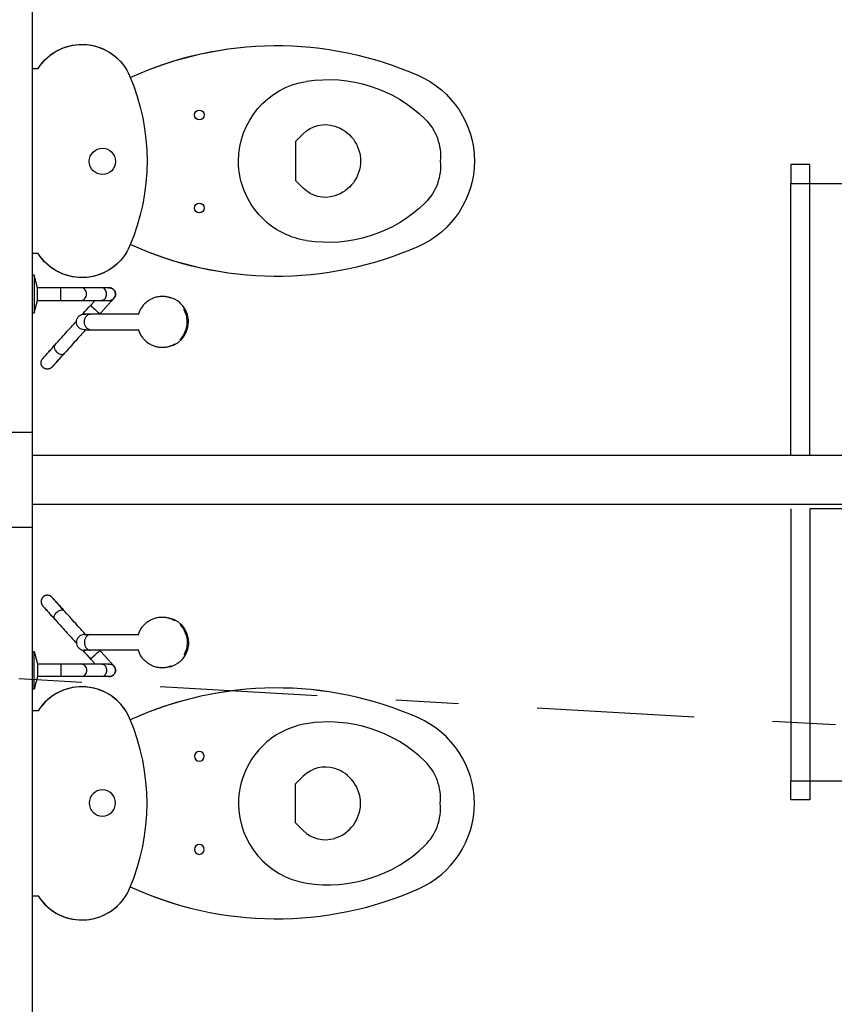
# Model space of a CAD drawing. Extents: x 40.7 to 137.4, y -250.8 to -221.5.
# Tile 107 of 256: x 57 to 58.3, y -232.7 to -231.1. Entities that reach past the tile are written whole.
import ezdxf

# ---------------------------------------------------------------- set-up
doc = ezdxf.new("R2010")
doc.units = 0
doc.header["$MEASUREMENT"] = 0
doc.linetypes.add('DASHDOT2', pattern=[0.5, 0.25, -0.125, 0, -0.125])
doc.layers.add('AC-FRIGORÍFICA', color=20, linetype='DASHDOT2')
doc.layers.add('paredes1', color=8, linetype='CONTINUOUS')

# ---------------------------------------------------------------- blocks, each defined once
blk = doc.blocks.new('WC w Cistern _5_ - 540 x 360mm-285094-VEST_ MASCULINO PISCINA')
at = {"layer": 'paredes1'}
for p, q in [((-0.1469, 0), (-0.1469, -0.0089)), ((-0.1469, 0), (-0.1469, -0.0089)), ((0.1469, -0.0089), (0.1469, 0)), ((0.1469, -0.0089), (0.1469, 0)), ((-0.0431, -0.4306), (-0.0308, -0.4182)), ((-0.0308, -0.4182), (0.0308, -0.4182)), ((0.0308, -0.4182), (0.0431, -0.4306))]:
    blk.add_line(p, q, dxfattribs=at)
for centre, radius, start, end in [((-0.1028, -0.0787), 0.0825, 122.2745, 248.8192), ((-0.1028, -0.0787), 0.0825, 122.2745, 246.8782), ((0.1028, -0.0787), 0.0825, 291.1808, 57.7255), ((0.1028, -0.0787), 0.0825, 293.1218, 57.7255), ((0.0006, -0.1113), 0.0209, 360, 180), ((0.0006, -0.1113), 0.0209, 180, 360), ((0.375, -0.3882), 0.5584, 155.3545, 203.7969), ((0.375, -0.3882), 0.5584, 155.3903, 203.7969), ((0, 0.1621), 0.3443, 246.8782, 293.1218), ((-0.375, -0.3882), 0.5584, 336.2031, 24.6455), ((-0.375, -0.3882), 0.5584, 336.2031, 24.6097), ((-0.0732, -0.2654), 0.00783, 0, 180), ((-0.0732, -0.2654), 0.00783, 180, 360), ((0.0748, -0.2654), 0.00783, 360, 180), ((0.0748, -0.2654), 0.00783, 180, 360), ((0, -0.4559), 0.1282, 89.9985, 170.9061), ((0, -0.4559), 0.1282, 42.4453, 90.0015), ((0, -0.4559), 0.1282, 9.0939, 42.4453), ((0.0905, -0.4704), 0.2199, 170.9061, 224.3974), ((-0.0078, -0.4659), 0.05, 135, 197.1865), ((0.0078, -0.4659), 0.05, 342.8171, 45), ((-0.0905, -0.4704), 0.2199, 315.6026, 9.0939), ((0, -0.4635), 0.0581, 197.1865, 342.8171), ((0.0014, -0.553), 0.15, 203.7969, 269.4689), ((0.0014, -0.553), 0.15, 203.7969, 269.4689), ((-0.0083, -0.5671), 0.0816, 224.3974, 275.8355), ((-0.0014, -0.553), 0.15, 270.5311, 336.2031), ((-0.0014, -0.553), 0.15, 270.5311, 336.2031), ((0.0083, -0.5671), 0.0816, 264.1645, 315.6026)]:
    blk.add_arc(centre, radius, start, end, dxfattribs=at)
blk = doc.blocks.new('ADA Shower Head with adjustable bar 2 - ADA Shower Head with adjustable bar 2-V8-VEST_ MASCULINO PISCINA')
at = {"layer": 'paredes1'}
for p, q in [((0.03, 0.0849), (0.03, 0.0819)), ((0.03, 0.0819), (0.05, 0.0769)), ((0.06, 0.0819), (0.03, 0.0819)), ((0.09, 0.0819), (0.06, 0.0819)), ((0.07, 0.0769), (0.09, 0.0819)), ((0.09, 0.0819), (0.09, 0.0849)), ((0.05, 0.0769), (0.05, 0.0399)), ((0.05, 0.0769), (0.06, 0.0769)), ((0.06, 0.0769), (0.07, 0.0769)), ((0.0648, 0.0769), (0.065, 0.0769)), ((0.07, 0.0399), (0.07, 0.0769)), ((0.05, 0.0062), (0.05, -0.0255)), ((0.07, -0.0255), (0.07, 0.0071)), ((0.0032, -0.0067), (0.0032, -0.0845)), ((0.0282, -0.0845), (0.0282, -0.0074)), ((0.0287, -0.0225), (0.0282, -0.0221)), ((-0.0245, -0.1248), (-0.0243, -0.127)), ((0.0558, -0.127), (0.056, -0.1248))]:
    blk.add_line(p, q, dxfattribs=at)
for points in [[(-0.0559, 0.0537), (-0.0562, 0.054), (-0.0565, 0.0542), (-0.0567, 0.0545), (-0.057, 0.0548), (-0.0573, 0.0552), (-0.0575, 0.0555), (-0.0577, 0.0558), (-0.0579, 0.0562), (-0.0581, 0.0565), (-0.0583, 0.0569), (-0.0584, 0.0572), (-0.0586, 0.0576), (-0.0587, 0.058), (-0.0588, 0.0584), (-0.0589, 0.0588), (-0.059, 0.0591), (-0.0591, 0.0595), (-0.0591, 0.0599), (-0.0592, 0.0603), (-0.0592, 0.0607), (-0.0592, 0.0611), (-0.0592, 0.0615), (-0.0592, 0.0619), (-0.0591, 0.0623), (-0.0591, 0.0627), (-0.059, 0.0631), (-0.0589, 0.0635), (-0.0588, 0.0639), (-0.0587, 0.0643), (-0.0586, 0.0647), (-0.0584, 0.065), (-0.0583, 0.0654), (-0.0581, 0.0657), (-0.0579, 0.0661), (-0.0577, 0.0664), (-0.0575, 0.0668), (-0.0572, 0.0671), (-0.057, 0.0674), (-0.0567, 0.0677), (-0.0564, 0.068), (-0.0562, 0.0683), (-0.0559, 0.0686), (-0.0556, 0.0688), (-0.0553, 0.0691), (-0.0549, 0.0693), (-0.0546, 0.0695), (-0.0543, 0.0697), (-0.0539, 0.0699), (-0.0536, 0.0701), (-0.0532, 0.0703), (-0.0528, 0.0704), (-0.0524, 0.0706), (-0.0521, 0.0707), (-0.0517, 0.0708), (-0.0513, 0.0709), (-0.0509, 0.071), (-0.0505, 0.071), (-0.0501, 0.0711), (-0.0497, 0.0711), (-0.0493, 0.0711), (-0.0489, 0.0711), (-0.0485, 0.0711), (-0.0481, 0.071), (-0.0477, 0.071), (-0.0473, 0.0709), (-0.0469, 0.0708), (-0.0465, 0.0707), (-0.0462, 0.0706), (-0.0458, 0.0705), (-0.0454, 0.0704), (-0.045, 0.0702), (-0.0447, 0.07), (-0.0443, 0.0698), (-0.044, 0.0696), (-0.0436, 0.0694), (-0.0433, 0.0692), (-0.043, 0.0689), (-0.0427, 0.0687), (-0.0425, 0.0685)], [(-0.0211, 0.0493), (-0.0231, 0.0511), (-0.025, 0.0527), (-0.0268, 0.0544), (-0.0285, 0.0559), (-0.0301, 0.0574), (-0.0317, 0.0588), (-0.0331, 0.0601), (-0.0345, 0.0613), (-0.0357, 0.0624), (-0.0369, 0.0634), (-0.0379, 0.0644), (-0.0389, 0.0652), (-0.0397, 0.066), (-0.0404, 0.0667), (-0.0411, 0.0672), (-0.0416, 0.0677), (-0.042, 0.068), (-0.0423, 0.0683), (-0.0425, 0.0685), (-0.0425, 0.0685), (-0.0425, 0.0685)], [(-0.0425, 0.0685), (-0.0425, 0.0685), (-0.0423, 0.0683), (-0.042, 0.0681), (-0.0416, 0.0677), (-0.0411, 0.0673), (-0.0405, 0.0667), (-0.0398, 0.0661), (-0.039, 0.0654), (-0.0381, 0.0645), (-0.037, 0.0636), (-0.0359, 0.0626), (-0.0347, 0.0615), (-0.0333, 0.0603), (-0.0319, 0.059), (-0.0304, 0.0576), (-0.0288, 0.0562), (-0.0271, 0.0546), (-0.0253, 0.053), (-0.0234, 0.0513), (-0.0214, 0.0496), (-0.0211, 0.0493)], [(-0.0345, 0.0344), (-0.0365, 0.0362), (-0.0384, 0.0379), (-0.0402, 0.0395), (-0.0419, 0.0411), (-0.0435, 0.0425), (-0.0451, 0.0439), (-0.0465, 0.0452), (-0.0479, 0.0464), (-0.0491, 0.0475), (-0.0503, 0.0486), (-0.0513, 0.0495), (-0.0522, 0.0504), (-0.0531, 0.0511), (-0.0538, 0.0518), (-0.0544, 0.0524), (-0.0549, 0.0528), (-0.0554, 0.0532), (-0.0556, 0.0534), (-0.0558, 0.0536), (-0.0559, 0.0537), (-0.0559, 0.0537)], [(-0.0559, 0.0537), (-0.0559, 0.0536), (-0.0557, 0.0535), (-0.0554, 0.0532), (-0.055, 0.0529), (-0.0545, 0.0524), (-0.0539, 0.0519), (-0.0532, 0.0512), (-0.0524, 0.0505), (-0.0515, 0.0497), (-0.0504, 0.0487), (-0.0493, 0.0477), (-0.0481, 0.0466), (-0.0467, 0.0454), (-0.0453, 0.0441), (-0.0438, 0.0427), (-0.0422, 0.0413), (-0.0404, 0.0398), (-0.0387, 0.0381), (-0.0368, 0.0365), (-0.0348, 0.0347), (-0.0345, 0.0344)], [(-0.0211, 0.0493), (-0.0181, 0.0465), (-0.0151, 0.0438), (-0.0121, 0.0412), (-0.0093, 0.0387), (-0.0066, 0.0362), (-0.004, 0.0338), (-0.0015, 0.0316), (0.0009, 0.0294), (0.0032, 0.0274), (0.0054, 0.0254), (0.0074, 0.0235), (0.0094, 0.0218), (0.0112, 0.0202), (0.0129, 0.0187), (0.0144, 0.0173), (0.0158, 0.016), (0.0171, 0.0149), (0.0173, 0.0147)], [(0.0034, 0.0003), (0.0028, 0.0008), (0.0015, 0.002), (0, 0.0034), (-0.0017, 0.0048), (-0.0034, 0.0064), (-0.0053, 0.0081), (-0.0073, 0.01), (-0.0095, 0.0119), (-0.0117, 0.0139), (-0.0141, 0.016), (-0.0166, 0.0183), (-0.0192, 0.0206), (-0.0219, 0.023), (-0.0247, 0.0255), (-0.0275, 0.0281), (-0.0305, 0.0308), (-0.0336, 0.0336), (-0.0345, 0.0344)], [(0.05, 0.0399), (0.05, 0.0381), (0.05, 0.0363), (0.05, 0.0345), (0.05, 0.0328), (0.05, 0.031), (0.05, 0.0293), (0.05, 0.0276), (0.05, 0.0259), (0.05, 0.0242), (0.05, 0.0226), (0.05, 0.021), (0.05, 0.0195), (0.05, 0.0179), (0.05, 0.0165), (0.05, 0.015), (0.05, 0.0136), (0.05, 0.0123), (0.05, 0.011), (0.05, 0.0097), (0.05, 0.0085), (0.05, 0.0073), (0.05, 0.0066)], [(0.07, 0.0066), (0.07, 0.0077), (0.07, 0.0089), (0.07, 0.0101), (0.07, 0.0114), (0.07, 0.0127), (0.07, 0.0141), (0.07, 0.0155), (0.07, 0.0169), (0.07, 0.0184), (0.07, 0.02), (0.07, 0.0216), (0.07, 0.0232), (0.07, 0.0248), (0.07, 0.0265), (0.07, 0.0282), (0.07, 0.0299), (0.07, 0.0316), (0.07, 0.0334), (0.07, 0.0351), (0.07, 0.0369), (0.07, 0.0387), (0.07, 0.0399)], [(0.0032, 0.0024), (0.0032, 0.0023), (0.0032, 0.0022), (0.0032, 0.002), (0.0032, 0.0017), (0.0032, 0.0014), (0.0032, 0.001), (0.0032, 0.0005), (0.0032, 0), (0.0032, -0.0006), (0.0032, -0.0013), (0.0032, -0.002), (0.0032, -0.0027), (0.0032, -0.0035), (0.0032, -0.0044), (0.0032, -0.0053), (0.0032, -0.0063), (0.0032, -0.007)], [(0.0278, 0.0052), (0.0286, 0.0045), (0.0321, 0.0013), (0.0356, -0.0018), (0.0391, -0.005), (0.0421, -0.0077)], [(0.0282, -0.007), (0.0282, -0.006), (0.0282, -0.0051), (0.0282, -0.0042), (0.0282, -0.0033), (0.0282, -0.0025), (0.0282, -0.0018), (0.0282, -0.0011), (0.0282, -0.0004), (0.0282, 0.0001), (0.0282, 0.0006), (0.0282, 0.0011), (0.0282, 0.0015), (0.0282, 0.0018), (0.0282, 0.002), (0.0282, 0.0022), (0.0282, 0.0024), (0.0282, 0.0024)], [(0.0421, -0.0077), (0.0431, -0.0086), (0.0441, -0.0095), (0.0452, -0.0104), (0.0462, -0.0113), (0.0472, -0.0122), (0.0482, -0.0131), (0.0492, -0.014), (0.0501, -0.0149)], [(0.0533, -0.0447), (0.0533, -0.0446), (0.0532, -0.0446), (0.0531, -0.0445), (0.053, -0.0444), (0.0528, -0.0442), (0.0526, -0.044), (0.0523, -0.0438), (0.052, -0.0435), (0.0517, -0.0432), (0.0513, -0.0428), (0.0509, -0.0425), (0.0504, -0.042), (0.0499, -0.0416), (0.0494, -0.0411), (0.0488, -0.0406), (0.0482, -0.0401), (0.0476, -0.0395), (0.0469, -0.0389), (0.0462, -0.0383), (0.0455, -0.0376), (0.0447, -0.0369), (0.044, -0.0362), (0.0432, -0.0355), (0.0423, -0.0348), (0.0415, -0.034), (0.0406, -0.0332), (0.0397, -0.0324), (0.0388, -0.0316), (0.0378, -0.0307), (0.0369, -0.0299), (0.0359, -0.029), (0.0349, -0.0281), (0.0339, -0.0272), (0.0329, -0.0263), (0.0319, -0.0254), (0.0309, -0.0245), (0.0299, -0.0236), (0.0289, -0.0226), (0.0287, -0.0225)], [(0.05, -0.0255), (0.05, -0.0267), (0.05, -0.0278), (0.05, -0.0289), (0.05, -0.0299), (0.05, -0.0308), (0.05, -0.0317), (0.05, -0.0325), (0.05, -0.0333), (0.05, -0.034), (0.05, -0.0346), (0.05, -0.0352), (0.05, -0.0357), (0.05, -0.0361), (0.05, -0.0365), (0.05, -0.0368), (0.05, -0.037), (0.05, -0.0372), (0.05, -0.0372)], [(0.0666, -0.0297), (0.0667, -0.0298), (0.0667, -0.0298), (0.0667, -0.0298)], [(0.07, -0.0372), (0.07, -0.0372), (0.07, -0.037), (0.07, -0.0368), (0.07, -0.0365), (0.07, -0.0361), (0.07, -0.0357), (0.07, -0.0352), (0.07, -0.0346), (0.07, -0.034), (0.07, -0.0333), (0.07, -0.0326), (0.07, -0.0317), (0.07, -0.0308), (0.07, -0.0299), (0.07, -0.0289), (0.07, -0.0278), (0.07, -0.0267), (0.07, -0.0255), (0.07, -0.0255)], [(0.0699, -0.0358), (0.0699, -0.0361), (0.07, -0.0365), (0.07, -0.0369), (0.07, -0.0373), (0.07, -0.0377), (0.07, -0.0381), (0.0699, -0.0384), (0.0699, -0.0388), (0.0698, -0.0392), (0.0697, -0.0396), (0.0696, -0.04), (0.0695, -0.0404), (0.0694, -0.0408), (0.0692, -0.0411), (0.069, -0.0415), (0.0689, -0.0419), (0.0687, -0.0422), (0.0685, -0.0426), (0.0682, -0.0429), (0.068, -0.0432), (0.0678, -0.0435), (0.0675, -0.0438), (0.0672, -0.0441), (0.067, -0.0444), (0.0667, -0.0447), (0.0664, -0.045), (0.066, -0.0452), (0.0657, -0.0454), (0.0654, -0.0457), (0.065, -0.0459), (0.0647, -0.0461), (0.0643, -0.0462), (0.064, -0.0464), (0.0636, -0.0466), (0.0632, -0.0467), (0.0628, -0.0468), (0.0625, -0.0469), (0.0621, -0.047), (0.0617, -0.0471), (0.0613, -0.0471), (0.0609, -0.0472), (0.0605, -0.0472), (0.0601, -0.0472), (0.0597, -0.0472), (0.0593, -0.0472), (0.0589, -0.0472), (0.0585, -0.0471), (0.0581, -0.047), (0.0577, -0.047), (0.0573, -0.0469), (0.0569, -0.0467), (0.0566, -0.0466), (0.0562, -0.0465), (0.0558, -0.0463), (0.0555, -0.0461), (0.0551, -0.0459), (0.0548, -0.0457), (0.0544, -0.0455), (0.0541, -0.0453), (0.0538, -0.0451), (0.0535, -0.0448), (0.0533, -0.0447)], [(0.0039, -0.0833), (0.0031, -0.0836), (0.0016, -0.0841), (0.0001, -0.0847), (-0.0014, -0.0853), (-0.0028, -0.0861), (-0.0042, -0.0868), (-0.0056, -0.0876), (-0.007, -0.0885), (-0.0083, -0.0894), (-0.0096, -0.0904), (-0.0108, -0.0914), (-0.012, -0.0925), (-0.0131, -0.0936), (-0.0142, -0.0948), (-0.0153, -0.096), (-0.0163, -0.0972), (-0.0173, -0.0985), (-0.0182, -0.0998), (-0.019, -0.1012), (-0.0198, -0.1026), (-0.0206, -0.104), (-0.0212, -0.1054), (-0.0218, -0.1069), (-0.0224, -0.1084), (-0.0229, -0.1099), (-0.0233, -0.1115), (-0.0237, -0.113), (-0.024, -0.1146), (-0.0243, -0.1162), (-0.0244, -0.1178), (-0.0246, -0.1194), (-0.0246, -0.121), (-0.0246, -0.1226), (-0.0245, -0.1242), (-0.0244, -0.1258), (-0.0242, -0.1274), (-0.0239, -0.1289), (-0.0236, -0.1305), (-0.0231, -0.132), (-0.0227, -0.1336), (-0.0222, -0.135)], [(0.0537, -0.135), (0.0543, -0.1335), (0.0547, -0.1319), (0.0551, -0.1304), (0.0555, -0.1288), (0.0557, -0.1272), (0.0559, -0.1257), (0.0561, -0.1241), (0.0561, -0.1225), (0.0562, -0.1209), (0.0561, -0.1193), (0.056, -0.1177), (0.0558, -0.1161), (0.0555, -0.1145), (0.0552, -0.1129), (0.0549, -0.1114), (0.0544, -0.1098), (0.0539, -0.1083), (0.0534, -0.1068), (0.0527, -0.1054), (0.052, -0.1039), (0.0513, -0.1025), (0.0505, -0.1011), (0.0497, -0.0997), (0.0487, -0.0984), (0.0478, -0.0971), (0.0468, -0.0959), (0.0457, -0.0947), (0.0446, -0.0935), (0.0435, -0.0924), (0.0423, -0.0913), (0.041, -0.0903), (0.0397, -0.0894), (0.0384, -0.0884), (0.0371, -0.0876), (0.0357, -0.0868), (0.0343, -0.086), (0.0328, -0.0853), (0.0313, -0.0847), (0.0298, -0.0841), (0.0283, -0.0836), (0.0276, -0.0833)]]:
    blk.add_lwpolyline(points, dxfattribs=at)
for start, end in [(180.9499, 191.6624), (196.2939, 204.824), (211.2758, 219.6655), (225.1494, 228), (228, 234.548), (241.3715, 249.3001), (255.2343, 264.0456), (286.4517, 294.4923), (300.2489, 309.6974), (318, 324.9259), (330.7563, 339.6083), (346.2162, 355.3189), (271.4908, 279.0805)]:
    blk.add_arc((0.06, -0.0372), 0.01, start, end, dxfattribs=at)
for centre, major_axis, ratio, start_param, end_param in [((0.0354, -0.0151), (0.00669, 0.00743), 0.029353, 0.6982, 1.745303), ((0.0354, -0.0151), (0.00669, 0.00743), 0.029353, 0, 0.698132), ((0.0354, -0.0151), (0.00669, 0.00743), 0.029353, 2.094395, 3.141593), ((0.0354, -0.0151), (0.00669, 0.00743), 0.029353, 1.745329, 2.09433), ((0.06, -0.0372), (-0.01, 0), 0.999727, 6.18365, 6.283185), ((0.06, -0.0372), (0.01, 0), 0.999727, 3.33058, 3.403392), ((0.06, -0.0372), (0.01, 0), 0.999727, 3.561238, 3.665191), ((0.06, -0.0372), (0.01, 0), 0.999727, 3.824254, 3.926991), ((0.06, -0.0372), (0.01, 0), 0.999727, 4.087396, 4.712389), ((0.06, -0.0372), (0.01, 0), 0.999727, 4.712389, 5.287014), ((0.06, -0.0372), (0.01, 0), 0.999727, 5.395983, 5.497787), ((0.06, -0.0372), (0.01, 0), 0.999727, 5.656447, 5.785628), ((0.06, -0.0372), (0.01, 0), 0.999727, 5.917142, 6.04768), ((0.06, -0.0372), (-0.01, 0), 0.999727, 3.036772, 3.141593), ((0.0158, -0.1215), (0.0404, 0), 0.98191, 3.141593, 3.250824), ((0.0158, -0.1237), (0.0402, 0), 0.98191, 3.15857, 4.712389), ((0.0158, -0.1237), (-0.0402, 0), 0.98191, 1.570796, 3.141593), ((0.0158, -0.1215), (0.0404, 0), 0.98191, 6.161652, 6.283185), ((0.0158, -0.1215), (0.0404, 0), 0.98191, 3.403392, 3.665191), ((0.0158, -0.1215), (0.0404, 0), 0.98191, 5.896855, 6.021386), ((0.0158, -0.1215), (0.0404, 0), 0.98191, 3.926991, 4.712389), ((0.0158, -0.1215), (-0.0404, 0), 0.98191, 1.570796, 2.094395)]:
    blk.add_ellipse(centre, major_axis=major_axis, ratio=ratio, start_param=start_param, end_param=end_param, dxfattribs=at)
for points, knots in [([(-0.0211, 0.0493), (-0.0219, 0.05), (-0.0241, 0.0507), (-0.028, 0.0496), (-0.0312, 0.0473), (-0.0336, 0.0447), (-0.0353, 0.0417), (-0.0361, 0.0387), (-0.0358, 0.0362), (-0.035, 0.0349), (-0.0345, 0.0344)], [-1, -1, -1, -1, -0.833333, -0.666667, -0.555556, -0.444444, -0.333333, -0.222222, -0.111111, 0, 0, 0, 0]), ([(0.0501, -0.0243), (0.0499, -0.0251), (0.05, -0.0268), (0.0512, -0.0292), (0.0534, -0.0312), (0.0565, -0.0325), (0.0588, -0.0328), (0.06, -0.0328)], [0.4486027, 0.4486027, 0.4486027, 0.4486027, 0.5555556, 0.6666667, 0.7777778, 0.8888889, 1, 1, 1, 1]), ([(0.06, -0.0328), (0.0612, -0.0328), (0.0635, -0.0325), (0.0666, -0.0312), (0.0688, -0.0292), (0.07, -0.0268), (0.0701, -0.0251), (0.0699, -0.0243)], [0, 0, 0, 0, 0.1111111, 0.2222222, 0.3333333, 0.4444444, 0.5510993, 0.5510993, 0.5510993, 0.5510993])]:
    blk.add_open_spline(points, degree=3, knots=knots, dxfattribs=at)
for points in [[(0.0502, 0.0399), (0.0499, 0.0399), (0.0499, 0.0398), (0.0512, 0.0397), (0.0534, 0.0397), (0.0565, 0.0396), (0.0588, 0.0396), (0.06, 0.0396)], [(0.06, 0.0396), (0.0612, 0.0396), (0.0635, 0.0396), (0.0666, 0.0397), (0.0688, 0.0397), (0.0701, 0.0398), (0.0701, 0.0399), (0.0698, 0.0399)], [(0.0034, 0.0002), (0.0032, 0.0017), (0.0032, 0.0046), (0.0047, 0.0088), (0.0075, 0.0122), (0.0114, 0.0144), (0.0143, 0.0149), (0.0157, 0.0149)], [(0.0032, -0.007), (0.0032, -0.0058), (0.0039, -0.0034), (0.0067, -0.0004), (0.0108, 0.0017), (0.0141, 0.0022), (0.0157, 0.0022)], [(0.0157, 0.0149), (0.0172, 0.0149), (0.0201, 0.0144), (0.0239, 0.0122), (0.0268, 0.0088), (0.0283, 0.0046), (0.0283, 0.0017), (0.028, 0.0002)], [(0.0157, 0.0022), (0.0174, 0.0022), (0.0206, 0.0017), (0.0248, -0.0004), (0.0276, -0.0034), (0.0282, -0.0058), (0.0282, -0.007)], [(0.05, 0.0066), (0.05, 0.0056), (0.0505, 0.0037), (0.0527, 0.0012), (0.056, -0.0006), (0.0587, -0.001), (0.06, -0.001)], [(0.06, -0.001), (0.0613, -0.001), (0.064, -0.0006), (0.0673, 0.0012), (0.0695, 0.0037), (0.07, 0.0056), (0.07, 0.0066)]]:
    blk.add_open_spline(points, degree=3, dxfattribs=at)

msp = doc.modelspace()

# ---------------------------------------------------------------- linework, layer by layer
at = {"layer": 'AC-FRIGORÍFICA'}
msp.add_line((56.5851, -232.1221), (72.9679, -233.0448), dxfattribs=at)
at = {"layer": 'paredes1'}
for p, q in [((56.981, -239.623), (56.981, -229.573)), ((58.1867, -231.7884), (58.1867, -231.3562)), ((58.2167, -231.7884), (58.2167, -231.3562)), ((58.1519, -231.7884), (56.981, -231.7884)), ((59.7112, -231.7884), (58.1519, -231.7884)), ((56.981, -231.8661), (58.1519, -231.8661)), ((58.1519, -231.8661), (59.7112, -231.8661)), ((58.1867, -231.8735), (58.1867, -232.3057)), ((58.2167, -231.8735), (58.2167, -232.3057))]:
    msp.add_line(p, q, dxfattribs=at)
for points in [[(58.1867, -231.3262), (58.1867, -231.3562), (58.2167, -231.3562), (58.2167, -231.3262), (58.1867, -231.3262)], [(58.1867, -231.3562), (58.2167, -231.3562)], [(58.1867, -232.3357), (58.1867, -232.3057), (58.2167, -232.3057), (58.2167, -232.3357), (58.1867, -232.3357)], [(58.1867, -232.3057), (58.2167, -232.3057)]]:
    msp.add_lwpolyline(points, dxfattribs=at)
for points in [[(58.2167, -231.3562), (58.9639, -231.3562), (58.9639, -231.7884), (58.2167, -231.7884)], [(56.8354, -231.9022), (56.981, -231.9022), (56.981, -231.7522), (56.8354, -231.7522)], [(58.2167, -232.3057), (59.7112, -232.3057), (59.7112, -231.8735), (58.2167, -231.8735)]]:
    msp.add_lwpolyline(points, close=True, dxfattribs=at)

# ---------------------------------------------------------------- block references
at = {"layer": 'paredes1', "xscale": -1, "rotation": 90}
for name, p in [('WC w Cistern _5_ - 540 x 360mm-285094-VEST_ MASCULINO PISCINA', (56.981, -231.3205)), ('ADA Shower Head with adjustable bar 2 - ADA Shower Head with adjustable bar 2-V8-VEST_ MASCULINO PISCINA', (57.0659, -232.0699))]:
    msp.add_blockref(name, p, dxfattribs=at)
at = {"layer": 'paredes1'}
for name, p, rotation in [('ADA Shower Head with adjustable bar 2 - ADA Shower Head with adjustable bar 2-V8-VEST_ MASCULINO PISCINA', (57.0659, -231.592), 90), ('WC w Cistern _5_ - 540 x 360mm-285094-VEST_ MASCULINO PISCINA', (56.981, -232.3414), 90.00000000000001)]:
    msp.add_blockref(name, p, dxfattribs=dict(at, rotation=rotation))

doc.saveas('drawing.dxf')
